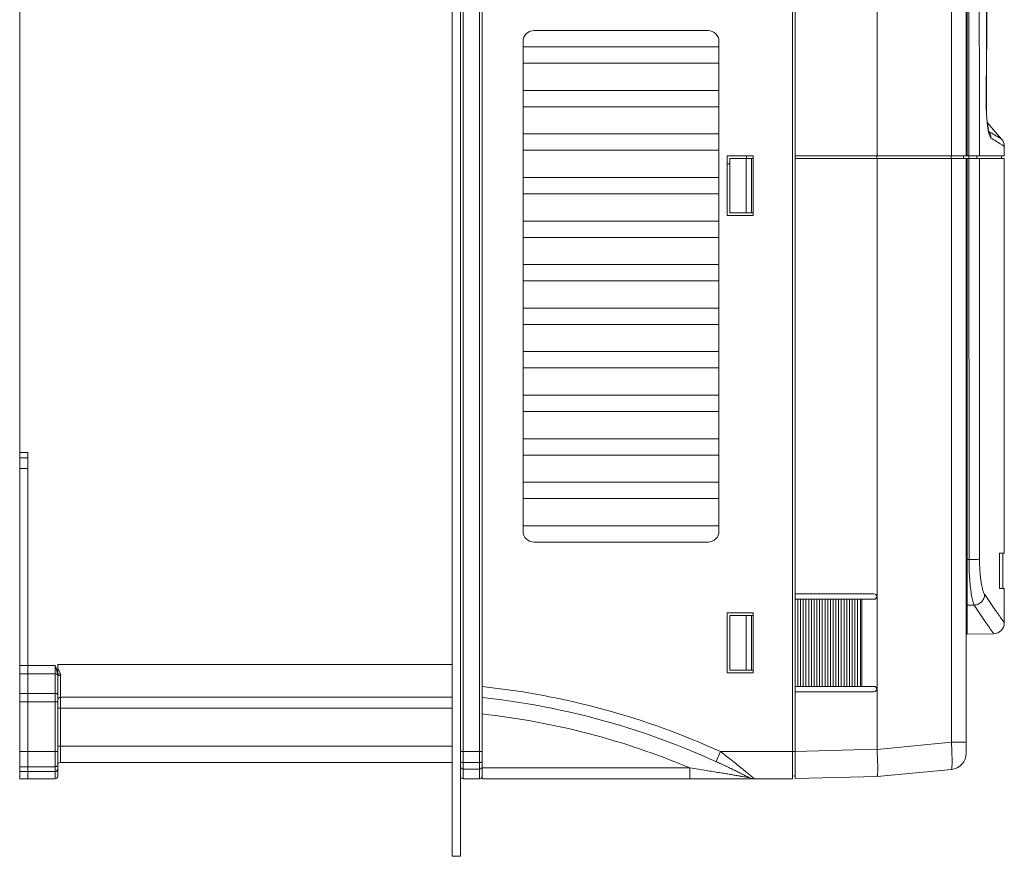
# Model space of a CAD drawing. Header units: millimetres. Extents: x -473 to 23648, y -382 to 1866.
# Tile 124 of 256: x 3897 to 4078, y -44 to 110. Entities that reach past the tile are written whole.
import ezdxf

# ---------------------------------------------------------------- set-up
doc = ezdxf.new("R2010")
doc.units = ezdxf.units.MM
doc.header["$LTSCALE"] = 80
doc.layers.get('0').update_dxf_attribs({"linetype": 'CONTINUOUS'})
doc.layers.add('02___PRT_ALL_AXES', color=7, linetype='CONTINUOUS')

msp = doc.modelspace()

# ---------------------------------------------------------------- linework, layer by layer
at = {"lineweight": 0}
for p, q in [((3976.472, -44.18), (3976.472, 247.82)), ((3977.972, 247.82), (3977.972, -44.18)), ((3977.972, -44.18), (3976.472, -44.18))]:
    msp.add_line(p, q, dxfattribs=at)
at = {"color": 0, "linetype": 'Continuous', "lineweight": 0}
for p, q in [((4038.972, -29.95), (4038.972, 232.926)), ((4039.472, -29.897), (4039.472, 232.874)), ((3896.972, -29.95), (3896.972, 226.05)), ((3978.472, -29.95), (3978.472, 226.05)), ((3981.472, 226.05), (3981.472, -29.95)), ((3981.972, 226.05), (3981.972, -27.648)), ((3977.972, -29.45), (3977.972, 223.749)), ((4070.922, 221.321), (4070.922, 84.55)), ((4054.536, 216.05), (4054.536, 84.55)), ((4068.205, 216.051), (4068.205, 84.55)), ((4071.105, 202.619), (4071.105, 84.55)), ((4071.385, 196.05), (4071.405, 84.55)), ((4074.619, 94.668), (4074.754, 126.197)), ((3991.472, 107.55), (4023.472, 107.55)), ((3989.472, 15.55), (3989.472, 105.55)), ((4025.472, 105.55), (4025.472, 15.55)), ((3989.472, 104.55), (4025.472, 104.55)), ((4025.472, 101.55), (3989.472, 101.55)), ((3989.472, 96.55), (4025.472, 96.55)), ((4074.596, 94.668), (4074.619, 94.668)), ((4074.62, 94.247), (4074.62, 94.668)), ((4074.635, 93.26), (4074.62, 94.247)), ((4025.472, 93.55), (3989.472, 93.55)), ((4077.422, 87.617), (4074.812, 90.575)), ((4075.154, 88.941), (4075.089, 88.978)), ((3989.472, 88.55), (4025.472, 88.55)), ((4025.472, 85.55), (3989.472, 85.55)), ((4077.922, 84.55), (4077.922, 86.294)), ((4026.972, 84.55), (4031.772, 84.55)), ((4026.972, 73.55), (4026.972, 84.55)), ((4027.472, 84.05), (4031.772, 84.05)), ((4027.472, 74.05), (4027.472, 84.05)), ((4030.472, 74.05), (4030.472, 84.05)), ((4030.572, 84.05), (4030.572, 84.55)), ((4031.472, 74.05), (4031.472, 84.05)), ((4031.772, 84.55), (4031.772, 73.55)), ((4039.472, 84.55), (4077.922, 84.55)), ((4039.472, 84.05), (4077.922, 84.05)), ((4054.506, 84.05), (4054.506, 84.55)), ((4054.536, 84.05), (4054.536, -24.525)), ((4068.158, 84.05), (4068.158, 84.55)), ((4068.205, 84.05), (4068.205, -23.23)), ((4070.422, 84.55), (4070.422, 84.05)), ((4070.922, 84.05), (4070.922, -25.221)), ((4071.105, 84.05), (4071.105, -3.363)), ((4071.397, 84.05), (4071.397, 84.55)), ((4071.406, 84.05), (4071.445, 10.33)), ((4072.846, 84.05), (4072.846, 84.55)), ((4077.422, 84.05), (4077.422, 84.55)), ((4077.922, 11.55), (4077.922, 84.05)), ((3989.472, 80.55), (4025.472, 80.55)), ((4025.472, 77.55), (3989.472, 77.55)), ((3989.472, 72.55), (4025.472, 72.55)), ((4031.772, 73.55), (4026.972, 73.55)), ((4027.472, 74.05), (4031.772, 74.05)), ((4025.472, 69.55), (3989.472, 69.55)), ((3989.472, 64.55), (4025.472, 64.55)), ((4025.472, 61.55), (3989.472, 61.55)), ((3989.472, 56.55), (4025.472, 56.55)), ((4025.472, 53.55), (3989.472, 53.55)), ((3989.472, 48.55), (4025.472, 48.55)), ((4025.472, 45.55), (3989.472, 45.55)), ((3989.472, 40.55), (4025.472, 40.55)), ((4025.472, 37.55), (3989.472, 37.55)), ((3989.472, 32.55), (4025.472, 32.55)), ((3896.972, 30.05), (3898.472, 30.05)), ((3896.972, 29.05), (3898.472, 29.05)), ((3898.472, 27.05), (3898.472, 30.05)), ((4025.472, 29.55), (3989.472, 29.55)), ((3896.972, 27.05), (3898.472, 27.05)), ((3898.472, -28.607), (3898.472, 27.05)), ((3989.472, 24.55), (4025.472, 24.55)), ((4025.472, 21.55), (3989.472, 21.55)), ((3989.472, 16.55), (4025.472, 16.55)), ((4023.472, 13.55), (3991.472, 13.55)), ((4077.04, 5.05), (4077.058, 11.55)), ((4077.058, 11.55), (4077.922, 11.55)), ((4077.622, 5.05), (4077.622, 11.55)), ((4071.445, 10.33), (4071.105, 10.329)), ((4039.472, 4.05), (4053.972, 4.05)), ((4077.922, 5.05), (4077.04, 5.05)), ((4077.922, -1.278), (4077.922, 5.05)), ((4039.972, 3.05), (4039.472, 3.05)), ((4039.972, 3.05), (4040.972, 3.05)), ((4039.972, 3.05), (4039.972, -12.95)), ((4040.472, -12.95), (4040.472, 3.05)), ((4040.972, 3.05), (4041.971, 3.05)), ((4040.972, 3.05), (4040.972, -12.95)), ((4041.472, -12.95), (4041.472, 3.05)), ((4041.971, 3.05), (4042.971, 3.05)), ((4041.971, 3.05), (4041.971, -12.95)), ((4042.471, -12.95), (4042.471, 3.05)), ((4042.971, 3.05), (4043.971, 3.05)), ((4042.971, 3.05), (4042.971, -12.95)), ((4043.471, -12.95), (4043.471, 3.05)), ((4043.971, 3.05), (4044.97, 3.05)), ((4043.971, 3.05), (4043.971, -12.95)), ((4044.471, -12.95), (4044.471, 3.05)), ((4044.97, 3.05), (4045.97, 3.05)), ((4044.97, 3.05), (4044.97, -12.95)), ((4045.47, -12.95), (4045.47, 3.05)), ((4045.97, 3.05), (4046.97, 3.05)), ((4045.97, 3.05), (4045.97, -12.95)), ((4046.47, -12.95), (4046.47, 3.05)), ((4046.97, 3.05), (4047.969, 3.05)), ((4046.97, 3.05), (4046.97, -12.95)), ((4047.469, -12.95), (4047.469, 3.05)), ((4047.969, 3.05), (4048.969, 3.05)), ((4047.969, 3.05), (4047.969, -12.95)), ((4048.469, -12.95), (4048.469, 3.05)), ((4048.969, 3.05), (4049.969, 3.05)), ((4048.969, 3.05), (4048.969, -12.95)), ((4049.469, -12.95), (4049.469, 3.05)), ((4049.969, 3.05), (4050.968, 3.05)), ((4049.969, 3.05), (4049.969, -12.95)), ((4050.468, -12.95), (4050.468, 3.05)), ((4050.968, 3.05), (4053.972, 3.05)), ((4050.968, 3.05), (4050.968, -12.95)), ((4051.468, -12.95), (4051.468, 3.05)), ((4051.725, 3.05), (4051.725, -12.95)), ((4072.391, 1.988), (4071.105, 1.966)), ((4031.772, 0.55), (4026.972, 0.55)), ((4026.972, 0.55), (4026.972, -10.45)), ((4027.472, 0.05), (4031.772, 0.05)), ((4027.472, -9.95), (4027.472, 0.05)), ((4030.472, -9.95), (4030.472, 0.05)), ((4031.472, -9.95), (4031.472, 0.05)), ((4031.772, -10.45), (4031.772, 0.55)), ((4071.105, -3.363), (4075.957, -3.278)), ((3903.972, -8.95), (3976.472, -8.95)), ((3903.972, -9.119), (3903.972, -8.95)), ((3896.972, -9.119), (3903.472, -9.119)), ((3896.972, -10.662), (3903.472, -10.662)), ((3903.472, -29.95), (3903.472, -9.119)), ((3903.972, -10.607), (3903.972, -9.109)), ((4026.972, -10.45), (4031.772, -10.45)), ((4027.472, -9.95), (4031.772, -9.95)), ((3903.972, -29.45), (3903.972, -11.128)), ((3904.472, -26.95), (3904.472, -10.961)), ((3896.972, -14.237), (3903.472, -14.237)), ((4039.472, -12.95), (4039.972, -12.95)), ((4039.472, -13.95), (4053.972, -13.95)), ((4039.972, -12.95), (4040.972, -12.95)), ((4040.972, -12.95), (4041.971, -12.95)), ((4041.971, -12.95), (4042.971, -12.95)), ((4042.971, -12.95), (4043.971, -12.95)), ((4043.971, -12.95), (4044.97, -12.95)), ((4044.97, -12.95), (4045.97, -12.95)), ((4045.97, -12.95), (4046.97, -12.95)), ((4046.97, -12.95), (4047.969, -12.95)), ((4047.969, -12.95), (4048.969, -12.95)), ((4048.969, -12.95), (4049.969, -12.95)), ((4049.969, -12.95), (4050.968, -12.95)), ((4050.968, -12.95), (4053.972, -12.95)), ((3896.972, -15.781), (3903.972, -15.781)), ((3904.472, -14.95), (3976.472, -14.95)), ((3903.972, -16.95), (3976.472, -16.95)), ((4054.536, -24.525), (4068.205, -23.23)), ((4070.922, -23.23), (4068.205, -23.23)), ((3896.972, -24.95), (3903.972, -24.95)), ((3976.472, -23.95), (3903.972, -23.95)), ((3977.972, -24.95), (3981.972, -24.95)), ((4025.773, -24.951), (4024.944, -26.772)), ((4025.774, -24.952), (4038.972, -24.951)), ((4039.472, -24.951), (4038.972, -24.951)), ((4039.472, -24.899), (4054.536, -24.505)), ((3976.472, -26.95), (3904.472, -26.95)), ((3978.472, -26.948), (3981.472, -26.948)), ((4024.944, -26.772), (4025.158, -26.869)), ((4025.158, -26.869), (4025.413, -26.986)), ((4025.413, -26.986), (4025.664, -27.102)), ((4025.664, -27.102), (4025.909, -27.215)), ((3896.972, -27.714), (3903.472, -27.714)), ((3896.972, -28.608), (3903.472, -28.608)), ((3898.472, -28.608), (3898.472, -28.607)), ((3898.472, -29.95), (3898.472, -28.608)), ((3977.972, -27.95), (3978.09, -27.95)), ((3978.472, -28.149), (3981.472, -28.149)), ((4020.159, -27.95), (3981.854, -27.95)), ((3981.972, -29.95), (3981.972, -27.649)), ((4020.159, -29.95), (4020.159, -27.95)), ((4025.909, -27.215), (4026.15, -27.328)), ((4026.15, -27.328), (4026.387, -27.438)), ((4026.387, -27.438), (4026.619, -27.547)), ((4026.619, -27.547), (4026.847, -27.655)), ((4026.847, -27.655), (4027.07, -27.761)), ((4027.07, -27.761), (4027.289, -27.865)), ((4027.289, -27.865), (4027.503, -27.968)), ((4027.503, -27.968), (4027.714, -28.069)), ((4027.714, -28.069), (4027.92, -28.169)), ((4027.92, -28.169), (4028.122, -28.267)), ((4028.122, -28.267), (4028.32, -28.363)), ((4028.32, -28.363), (4028.514, -28.458)), ((4028.514, -28.458), (4028.703, -28.551)), ((4028.703, -28.551), (4028.889, -28.642)), ((4028.889, -28.642), (4029.069, -28.731)), ((4029.069, -28.731), (4029.245, -28.818)), ((4029.245, -28.818), (4029.416, -28.903)), ((4029.416, -28.903), (4029.582, -28.986)), ((4054.536, -29.503), (4068.205, -28.207)), ((3903.472, -29.95), (3896.972, -29.95)), ((3981.472, -29.95), (3978.472, -29.95)), ((3981.972, -29.95), (4038.972, -29.95)), ((4029.582, -28.986), (4029.82, -29.106)), ((4029.82, -29.106), (4030.045, -29.219)), ((4030.045, -29.219), (4030.254, -29.325)), ((4030.254, -29.325), (4030.445, -29.421)), ((4030.445, -29.421), (4030.665, -29.534)), ((4030.665, -29.534), (4030.875, -29.641)), ((4030.875, -29.641), (4030.981, -29.696)), ((4030.981, -29.696), (4031.013, -29.713)), ((4031.013, -29.713), (4031.033, -29.723)), ((4031.042, -29.727), (4031.033, -29.723)), ((4031.189, -29.294), (4031.314, -29.405)), ((4039.472, -29.406), (4038.972, -29.45)), ((4039.472, -29.897), (4054.536, -29.503))]:
    msp.add_line(p, q, dxfattribs=at)
for points in [[(4075.118, 88.879), (4075.117, 88.882), (4075.084, 88.982), (4075.023, 89.221), (4074.949, 89.59), (4074.871, 90.088), (4074.795, 90.712), (4074.727, 91.453), (4074.673, 92.296), (4074.636, 93.222), (4074.619, 94.202), (4074.62, 94.668)], [(4074.812, 90.575), (4074.793, 90.731), (4074.725, 91.478), (4074.671, 92.329), (4074.635, 93.26)]]:
    msp.add_lwpolyline(points, dxfattribs=at)
for centre, radius, start, end in [((3991.472, 105.55), 2, 90, 180), ((4023.472, 105.55), 2, 0, 90), ((4075.133, 89.094), 0.124, 245.79632, 249.21602), ((4073.504, 87.824), 1.961, 33.15027, 36.06256), ((4075.922, 86.294), 2, 359.99994, 41.42362), ((3991.472, 15.55), 2, 180, 270), ((4023.472, 15.55), 2, 270, 0), ((4071.129, -0.251), 10.58, 90.12971, 91.11845), ((4053.972, 3.55), 0.5, 270, 90), ((4071.123, 0.933), 1.033, 90.99567, 101.38914), ((4075.922, -1.278), 2, 271.00003, 359.99998), ((4071.122, -4.363), 1, 91, 101.76538), ((3860.232, -26.815), 46.721, 21.95909, 22.25772), ((3899.938, -12.524), 4.92, 32.31621, 34.91938), ((3966.949, -154.194), 142, 65.5271, 83.92682), ((4053.972, -13.45), 0.5, 270, 90), ((3904.472, -15.45), 0.5, 90, 180), ((3966.949, -154.194), 140, 62.75371, 83.83973), ((3966.949, -154.194), 137, 67.14545, 83.70429), ((4067.922, -25.221), 3, 275.4147, 0), ((4023.143, -26.666), 45.175, 1.21557, 1.82769), ((3904.472, -27.45), 0.5, 90, 150.00006), ((3903.472, -28.108), 0.5, 270, 0.00529), ((3978.472, -27.649), 0.5, 179.99235, 270), ((3981.472, -27.649), 0.5, 270, 0.00763), ((3903.472, -29.45), 0.5, 270, 0), ((3978.472, -29.45), 0.5, 180, 270), ((3981.472, -29.45), 0.5, 270, 0), ((4031.959, -27.95), 2, 242.75575, 270.00229)]:
    msp.add_arc(centre, radius, start, end, dxfattribs=at)
for points, knots in [([(4073.321, 196.05), (4073.321, 177.462), (4073.324, 140.295), (4073.332, 103.129), (4073.338, 84.55)], [0, 0, 0, 0, 55.7651157, 111.5000017, 111.5000017, 111.5000017, 111.5000017]), ([(4074.596, 94.668), (4074.616, 98.45), (4074.652, 105.739), (4074.697, 116.248), (4074.722, 122.976), (4074.733, 126.197)], [0, 0, 0, 0, 11.3459946, 21.8661055, 31.528814, 31.528814, 31.528814, 31.528814]), ([(4074.946, 89.306), (4074.895, 89.606), (4074.808, 90.222), (4074.717, 91.155), (4074.654, 92.09), (4074.616, 92.995), (4074.597, 93.851), (4074.595, 94.402), (4074.596, 94.668)], [0, 0, 0, 0, 0.9125582, 1.8648124, 2.8118947, 3.7238545, 4.5811367, 5.3790182, 5.3790182, 5.3790182, 5.3790182]), ([(4075.468, 87.781), (4075.47, 87.923), (4075.444, 88.208), (4075.325, 88.584), (4075.205, 88.805), (4075.146, 88.896)], [0, 0, 0, 0, 0.4258794, 0.8507444, 1.1754377, 1.1754377, 1.1754377, 1.1754377]), ([(4077.422, 87.617), (4077.399, 87.63), (4077.303, 87.687), (4077.067, 87.826), (4076.636, 88.08), (4075.977, 88.465), (4075.455, 88.767), (4075.154, 88.941)], [0, 0, 0, 0, 0.0781212, 0.3364724, 0.8188478, 1.5807455, 2.6262224, 2.6262224, 2.6262224, 2.6262224]), ([(4075.468, 87.781), (4075.385, 87.829), (4075.244, 88.094), (4075.16, 88.351), (4075.112, 88.527)], [0, 0, 0, 0, 0.28721142, 0.83544493, 0.83544493, 0.83544493, 0.83544493]), ([(4077.922, 86.294), (4077.898, 86.308), (4077.796, 86.37), (4077.547, 86.523), (4077.089, 86.804), (4076.375, 87.24), (4075.806, 87.582), (4075.468, 87.781)], [0, 0, 0, 0, 0.0828411, 0.3591358, 0.8772672, 1.6925964, 2.8697841, 2.8697841, 2.8697841, 2.8697841]), ([(4073.338, 84.05), (4073.342, 71.779), (4073.352, 47.248), (4073.364, 22.717), (4073.372, 10.457)], [0, 0, 0, 0, 36.8124618, 73.5935107, 73.5935107, 73.5935107, 73.5935107]), ([(4073.372, 10.457), (4073.295, 10.427), (4073.065, 10.399), (4072.645, 10.359), (4072.082, 10.337), (4071.667, 10.33), (4071.445, 10.33)], [0, 0, 0, 0, 0.2467934, 0.6863657, 1.2707366, 1.9341081, 1.9341081, 1.9341081, 1.9341081]), ([(4071.445, 10.33), (4071.446, 9.701), (4071.466, 8.478), (4071.554, 6.721), (4071.695, 5.144), (4071.878, 3.809), (4072.094, 2.779), (4072.278, 2.204), (4072.391, 1.988)], [0, 0, 0, 0, 1.8869375, 3.6684303, 5.274172, 6.6380664, 7.7045853, 8.4345023, 8.4345023, 8.4345023, 8.4345023]), ([(4073.372, 10.457), (4073.372, 9.961), (4073.392, 8.998), (4073.481, 7.615), (4073.623, 6.373), (4073.809, 5.323), (4074.027, 4.511), (4074.214, 4.061), (4074.325, 3.897)], [0, 0, 0, 0, 1.4865424, 2.8897206, 4.1561734, 5.2351507, 6.0849446, 6.6789719, 6.6789719, 6.6789719, 6.6789719]), ([(4074.325, 3.897), (4074.311, 3.655), (4074.188, 3.167), (4073.754, 2.553), (4073.13, 2.125), (4072.637, 2.003), (4072.391, 1.988)], [0, 0, 0, 0, 0.7279729, 1.4673054, 2.2114272, 2.951333, 2.951333, 2.951333, 2.951333]), ([(4074.325, 3.897), (4074.984, 2.922), (4076.043, 1.378), (4077.252, -0.34), (4077.789, -1.093), (4077.922, -1.278)], [0, 0, 0, 0, 3.5289204, 5.6177177, 6.3027155, 6.3027155, 6.3027155, 6.3027155]), ([(4072.391, 1.988), (4073.044, 0.997), (4074.094, -0.574), (4075.293, -2.323), (4075.825, -3.089), (4075.957, -3.278)], [0, 0, 0, 0, 3.5611679, 5.6689455, 6.3600824, 6.3600824, 6.3600824, 6.3600824]), ([(3903.472, -10.662), (3903.542, -10.662), (3903.673, -10.676), (3903.798, -10.72), (3903.851, -10.751)], [0, 0, 0, 0, 0.20940804, 0.39201128, 0.39201128, 0.39201128, 0.39201128]), ([(3903.564, -9.344), (3903.607, -9.431), (3903.673, -9.624), (3903.794, -9.917), (3903.899, -10.247), (3903.953, -10.482), (3903.972, -10.607)], [0, 0, 0, 0, 0.2917547, 0.6072153, 0.9517186, 1.329967, 1.329967, 1.329967, 1.329967]), ([(3903.67, -9.706), (3903.653, -9.645), (3903.623, -9.523), (3903.584, -9.404), (3903.564, -9.344)], [0, 0, 0, 0, 0.18945747, 0.37669226, 0.37669226, 0.37669226, 0.37669226]), ([(3903.952, -10.848), (3903.94, -10.759), (3903.909, -10.59), (3903.852, -10.345), (3903.79, -10.118), (3903.75, -9.971), (3903.729, -9.9)], [0, 0, 0, 0, 0.26711153, 0.51761636, 0.75295217, 0.97405095, 0.97405095, 0.97405095, 0.97405095]), ([(3903.972, -11.128), (3903.972, -11.079), (3903.968, -10.986), (3903.958, -10.892), (3903.952, -10.848)], [0, 0, 0, 0, 0.14665427, 0.28147619, 0.28147619, 0.28147619, 0.28147619]), ([(3904.432, -10.635), (3904.359, -10.65), (3904.225, -10.686), (3904.098, -10.74), (3904.043, -10.771)], [0, 0, 0, 0, 0.22500848, 0.41302449, 0.41302449, 0.41302449, 0.41302449]), ([(3904.432, -10.635), (3904.409, -10.537), (3904.347, -10.356), (3904.227, -10.111), (3904.139, -9.963), (3904.096, -9.894)], [0, 0, 0, 0, 0.3022757, 0.57270475, 0.81763697, 0.81763697, 0.81763697, 0.81763697]), ([(3904.472, -10.961), (3904.472, -10.904), (3904.465, -10.794), (3904.445, -10.686), (3904.432, -10.635)], [0, 0, 0, 0, 0.17097603, 0.32831977, 0.32831977, 0.32831977, 0.32831977]), ([(3904.472, -10.961), (3904.388, -10.961), (3904.238, -10.976), (3904.066, -11.015), (3903.972, -11.093), (3903.972, -11.128)], [0, 0, 0, 0, 0.25100561, 0.44402428, 0.55130093, 0.55130093, 0.55130093, 0.55130093]), ([(3903.472, -14.237), (3903.556, -14.237), (3903.709, -14.258), (3903.899, -14.335), (3903.972, -14.446), (3903.972, -14.494)], [0, 0, 0, 0, 0.25236445, 0.45817896, 0.60320108, 0.60320108, 0.60320108, 0.60320108]), ([(4068.205, -23.23), (4068.229, -23.658), (4068.261, -24.323), (4068.287, -24.988), (4068.294, -25.225)], [0, 0, 0, 0, 1.2871194, 1.997303, 1.997303, 1.997303, 1.997303]), ([(4025.773, -24.952), (4026.148, -25.238), (4026.901, -25.812), (4027.981, -26.662), (4028.973, -27.458), (4029.835, -28.16), (4030.556, -28.765), (4030.998, -29.125), (4031.189, -29.294)], [0, 0, 0, 0, 1.4139533, 2.8402125, 4.1218021, 5.2314856, 6.1760756, 6.942469, 6.942469, 6.942469, 6.942469]), ([(4054.646, -27.016), (4054.636, -26.613), (4054.617, -25.776), (4054.536, -24.94), (4054.536, -24.505)], [0, 0, 0, 0, 1.2065478, 2.5134094, 2.5134094, 2.5134094, 2.5134094]), ([(3977.972, -26.748), (3977.972, -26.788), (3978.058, -26.879), (3978.238, -26.931), (3978.388, -26.948), (3978.472, -26.948)], [0, 0, 0, 0, 0.12029098, 0.31737827, 0.56880752, 0.56880752, 0.56880752, 0.56880752]), ([(3981.972, -26.748), (3981.972, -26.788), (3981.887, -26.879), (3981.707, -26.931), (3981.556, -26.948), (3981.472, -26.948)], [0, 0, 0, 0, 0.1202906, 0.31737888, 0.56880755, 0.56880755, 0.56880755, 0.56880755]), ([(4054.536, -29.503), (4054.566, -29.448), (4054.648, -29.228), (4054.642, -28.726), (4054.67, -27.959), (4054.654, -27.356), (4054.646, -27.016)], [0, 0, 0, 0, 0.1881002, 0.6950571, 1.4814404, 2.5019008, 2.5019008, 2.5019008, 2.5019008]), ([(4068.307, -25.707), (4068.314, -26.052), (4068.319, -26.644), (4068.33, -27.471), (4068.264, -27.868), (4068.267, -28.201), (4068.205, -28.207)], [0, 0, 0, 0, 1.0338485, 1.824875, 2.3264514, 2.5125862, 2.5125862, 2.5125862, 2.5125862]), ([(3903.472, -27.714), (3903.556, -27.714), (3903.711, -27.691), (3903.902, -27.605), (3903.972, -27.488), (3903.972, -27.437)], [0, 0, 0, 0, 0.25272718, 0.46183948, 0.61541187, 0.61541187, 0.61541187, 0.61541187]), ([(4031.043, -29.728), (4031.019, -29.717), (4030.909, -29.714), (4030.677, -29.659), (4030.291, -29.6), (4029.774, -29.508), (4029.136, -29.4), (4028.389, -29.273), (4027.538, -29.13), (4026.583, -28.971), (4025.522, -28.797), (4024.352, -28.607), (4023.065, -28.401), (4021.655, -28.179), (4020.673, -28.028), (4020.159, -27.95)], [0, 0, 0, 0, 0.0797348, 0.3209747, 0.7181174, 1.2495415, 1.8979765, 2.6573682, 3.5221435, 4.4885416, 5.5611425, 6.7462817, 8.0468984, 9.4687824, 11.0290322, 11.0290322, 11.0290322, 11.0290322]), ([(4031.314, -29.405), (4031.414, -29.493), (4031.602, -29.657), (4031.831, -29.804), (4031.924, -29.943), (4031.959, -29.95)], [0, 0, 0, 0, 0.39890824, 0.7375293, 0.84381804, 0.84381804, 0.84381804, 0.84381804])]:
    msp.add_open_spline(points, degree=3, knots=knots, dxfattribs=at)
for points in [[(4075.112, 88.527), (4075.043, 88.784), (4074.991, 89.045), (4074.946, 89.306)], [(3903.729, -9.9), (3903.71, -9.835), (3903.689, -9.771), (3903.67, -9.706)], [(3903.851, -10.751), (3903.891, -10.775), (3903.929, -10.807), (3903.952, -10.848)], [(3904.043, -10.771), (3904.009, -10.79), (3903.972, -10.813), (3903.952, -10.848)]]:
    msp.add_open_spline(points, degree=3, dxfattribs=at)
at = {"layer": '02___PRT_ALL_AXES', "color": 0, "linetype": 'Continuous', "lineweight": 0}
msp.add_line((4026.972, 83.05), (4027.472, 83.05), dxfattribs=at)

doc.saveas('drawing.dxf')
